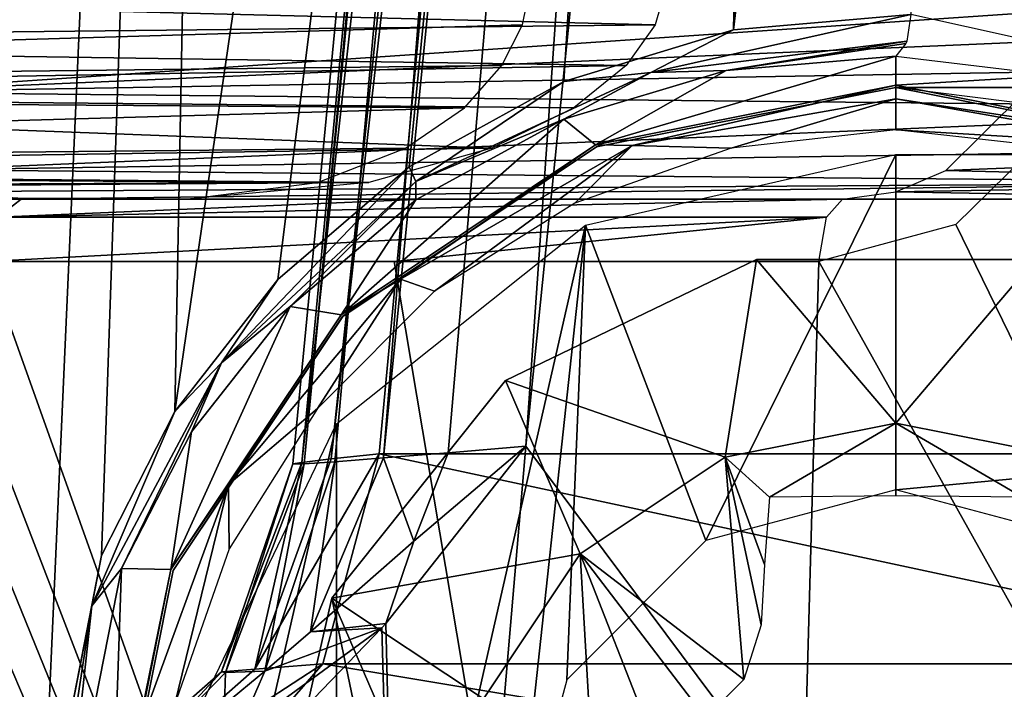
# Model space of a CAD drawing. Header units: millimetres. Extents: x -53 to 54, y -61 to 48.
# Tile 39 of 86: x -11.92 to -7.52, y 17.81 to 20.8. Entities that reach past the tile are written whole.
import ezdxf

# ---------------------------------------------------------------- set-up
doc = ezdxf.new("R2010")
doc.units = ezdxf.units.MM
doc.header["$LTSCALE"] = 65.185185
for name, color, linetype in [('1', 7, 'CONTINUOUS'), ('101', 7, 'CONTINUOUS'), ('102', 7, 'CONTINUOUS'), ('103', 7, 'CONTINUOUS'), ('104', 7, 'CONTINUOUS'), ('162', 7, 'CONTINUOUS'), ('163', 7, 'CONTINUOUS'), ('218', 7, 'CONTINUOUS'), ('219', 7, 'CONTINUOUS'), ('220', 7, 'CONTINUOUS'), ('229', 7, 'CONTINUOUS'), ('255', 7, 'CONTINUOUS'), ('257', 7, 'CONTINUOUS'), ('258', 7, 'CONTINUOUS'), ('261', 7, 'CONTINUOUS'), ('271', 7, 'CONTINUOUS'), ('272', 7, 'CONTINUOUS'), ('30', 7, 'CONTINUOUS'), ('32', 7, 'CONTINUOUS'), ('33', 7, 'CONTINUOUS'), ('59', 7, 'CONTINUOUS'), ('60', 7, 'CONTINUOUS'), ('69', 7, 'CONTINUOUS'), ('7', 7, 'CONTINUOUS'), ('73', 7, 'CONTINUOUS'), ('83', 7, 'CONTINUOUS')]:
    doc.layers.add(name, color=color, linetype=linetype)

msp = doc.modelspace()

# ---------------------------------------------------------------- linework, layer by layer
at = {"layer": '1', "color": 7, "linetype": 'Continuous', "true_color": 0xe0f2ff}
for points in [[(-19.4276, 20, 12.8852), (-16.8851, 20, 16.0733), (-11.1723, 20, 8.9096), (-19.4276, 20, 12.8852)], [(-19.4276, 20, -12.8852), (-8.0887, 20, -7.4246), (-17.5687, 20, -15.3231), (-19.4276, 20, -12.8852)], [(-8.0887, 20, -7.4246), (-15.406, 20, -17.4961), (-17.5687, 20, -15.3231), (-8.0887, 20, -7.4246)], [(-11.913, 20, 20.0384), (-8.239, 20, 21.8077), (-6.2001, 20, 12.8747), (-11.913, 20, 20.0384)], [(-10.1148, 20, 21.0036), (-8.239, 20, 21.8077), (-11.913, 20, 20.0384), (-10.1148, 20, 21.0036)]]:
    msp.add_3dface(points, dxfattribs=at)
at = {"layer": '101', "color": 7, "linetype": 'Continuous', "true_color": 0xe0f2ff}
for points in [[(-9.6339, 20.9564, 7.0599), (-19.9098, 20.9564, 12.0085), (-19.8715, 20.4785, 12.1519), (-9.6339, 20.9564, 7.0599)], [(-9.6339, 20.9564, 7.0599), (-19.8715, 20.4785, 12.1519), (-9.6703, 20.7798, 7.1036), (-9.6339, 20.9564, 7.0599)], [(-9.6703, 20.7798, 7.1036), (-19.8715, 20.4785, 12.1519), (-9.763, 20.5971, 7.2151), (-9.6703, 20.7798, 7.1036)], [(-9.763, 20.5971, 7.2151), (-19.8715, 20.4785, 12.1519), (-9.9304, 20.4088, 7.4164), (-9.763, 20.5971, 7.2151)], [(-19.8715, 20.4785, 12.1519), (-19.7026, 20.1305, 12.4694), (-9.9304, 20.4088, 7.4164), (-19.8715, 20.4785, 12.1519)], [(-9.9304, 20.4088, 7.4164), (-19.7026, 20.1305, 12.4694), (-10.1939, 20.2278, 7.7333), (-9.9304, 20.4088, 7.4164)], [(-10.1939, 20.2278, 7.7333), (-19.7026, 20.1305, 12.4694), (-10.588, 20.0748, 8.207), (-10.1939, 20.2278, 7.7333)], [(-19.7026, 20.1305, 12.4694), (-19.5765, 20.0341, 12.6697), (-10.588, 20.0748, 8.207), (-19.7026, 20.1305, 12.4694)], [(-19.5765, 20.0341, 12.6697), (-19.4276, 20, 12.8852), (-10.588, 20.0748, 8.207), (-19.5765, 20.0341, 12.6697)], [(-19.4276, 20, 12.8852), (-11.1723, 20, 8.9096), (-10.588, 20.0748, 8.207), (-19.4276, 20, 12.8852)]]:
    msp.add_3dface(points, dxfattribs=at)
at = {"layer": '102', "color": 7, "linetype": 'Continuous', "true_color": 0xe0f2ff}
for points in [[(-16.1378, 20.9564, 16.7385), (-9.0773, 20.7798, 7.8471), (-16.184, 20.7025, 16.7253), (-16.1378, 20.9564, 16.7385)], [(-16.1378, 20.9564, 16.7385), (-9.0266, 20.9564, 7.8214), (-9.0773, 20.7798, 7.8471), (-16.1378, 20.9564, 16.7385)], [(-9.0773, 20.7798, 7.8471), (-9.2067, 20.5971, 7.9127), (-16.184, 20.7025, 16.7253), (-9.0773, 20.7798, 7.8471)], [(-16.184, 20.7025, 16.7253), (-9.2067, 20.5971, 7.9127), (-16.2716, 20.4733, 16.6673), (-16.184, 20.7025, 16.7253)], [(-9.2067, 20.5971, 7.9127), (-9.4402, 20.4088, 8.0311), (-16.2716, 20.4733, 16.6673), (-9.2067, 20.5971, 7.9127)], [(-16.2716, 20.4733, 16.6673), (-9.8077, 20.2278, 8.2176), (-16.5448, 20.1275, 16.4303), (-16.2716, 20.4733, 16.6673)], [(-9.4402, 20.4088, 8.0311), (-9.8077, 20.2278, 8.2176), (-16.2716, 20.4733, 16.6673), (-9.4402, 20.4088, 8.0311)], [(-9.8077, 20.2278, 8.2176), (-10.3573, 20.0748, 8.4963), (-16.5448, 20.1275, 16.4303), (-9.8077, 20.2278, 8.2176)], [(-16.5448, 20.1275, 16.4303), (-10.3573, 20.0748, 8.4963), (-16.7119, 20.0327, 16.2626), (-16.5448, 20.1275, 16.4303)], [(-10.3573, 20.0748, 8.4963), (-11.1723, 20, 8.9096), (-16.7119, 20.0327, 16.2626), (-10.3573, 20.0748, 8.4963)], [(-11.1723, 20, 8.9096), (-16.8851, 20, 16.0733), (-16.7119, 20.0327, 16.2626), (-11.1723, 20, 8.9096)]]:
    msp.add_3dface(points, dxfattribs=at)
at = {"layer": '103', "color": 7, "linetype": 'Continuous', "true_color": 0xe0f2ff}
for points in [[(-5.6167, 20.9564, 10.5408), (-12.7278, 20.9564, 19.4578), (-12.631, 20.4783, 19.5705), (-5.6167, 20.9564, 10.5408)], [(-5.6167, 20.9564, 10.5408), (-12.631, 20.4783, 19.5705), (-5.6305, 20.7798, 10.5959), (-5.6167, 20.9564, 10.5408)], [(-5.6305, 20.7798, 10.5959), (-12.631, 20.4783, 19.5705), (-5.6656, 20.5971, 10.7366), (-5.6305, 20.7798, 10.5959)], [(-5.6656, 20.5971, 10.7366), (-12.631, 20.4783, 19.5705), (-5.7291, 20.4088, 10.9906), (-5.6656, 20.5971, 10.7366)], [(-12.631, 20.4783, 19.5705), (-12.341, 20.1304, 19.7832), (-5.7291, 20.4088, 10.9906), (-12.631, 20.4783, 19.5705)], [(-5.7291, 20.4088, 10.9906), (-12.341, 20.1304, 19.7832), (-5.8291, 20.2278, 11.3904), (-5.7291, 20.4088, 10.9906)], [(-5.8291, 20.2278, 11.3904), (-12.341, 20.1304, 19.7832), (-5.9785, 20.0748, 11.9882), (-5.8291, 20.2278, 11.3904)], [(-12.341, 20.1304, 19.7832), (-12.1407, 20.0341, 19.9089), (-5.9785, 20.0748, 11.9882), (-12.341, 20.1304, 19.7832)], [(-12.1407, 20.0341, 19.9089), (-11.913, 20, 20.0384), (-5.9785, 20.0748, 11.9882), (-12.1407, 20.0341, 19.9089)], [(-11.913, 20, 20.0384), (-6.2001, 20, 12.8747), (-5.9785, 20.0748, 11.9882), (-11.913, 20, 20.0384)]]:
    msp.add_3dface(points, dxfattribs=at)
at = {"layer": '104', "color": 7, "linetype": 'Continuous', "true_color": 0xe0f2ff}
for points in [[(-7.4286, 20.4733, 22.0767), (-5.271, 20.2278, 11.6592), (-7.7776, 20.1275, 21.9816), (-7.4286, 20.4733, 22.0767)], [(-5.271, 20.2278, 11.6592), (-5.6452, 20.0748, 12.1488), (-7.7776, 20.1275, 21.9816), (-5.271, 20.2278, 11.6592)], [(-7.7776, 20.1275, 21.9816), (-5.6452, 20.0748, 12.1488), (-8.0007, 20.0327, 21.9031), (-7.7776, 20.1275, 21.9816)], [(-5.6452, 20.0748, 12.1488), (-6.2001, 20, 12.8747), (-8.0007, 20.0327, 21.9031), (-5.6452, 20.0748, 12.1488)], [(-6.2001, 20, 12.8747), (-8.239, 20, 21.8077), (-8.0007, 20.0327, 21.9031), (-6.2001, 20, 12.8747)]]:
    msp.add_3dface(points, dxfattribs=at)
at = {"layer": '162', "color": 7, "linetype": 'Continuous', "true_color": 0xe0f2ff}
msp.add_3dface([(-11.913, 20, 20.0384), (-12.1407, 20.0341, 19.9089), (-12.0175, 19.9195, 20.2143), (-11.913, 20, 20.0384)], dxfattribs=at)
at = {"layer": '163', "color": 7, "linetype": 'Continuous', "true_color": 0xe0f2ff}
for points in [[(-8.239, 20, 21.8077), (-10.1148, 20, 21.0036), (-12.0175, 19.9195, 20.2143), (-8.239, 20, 21.8077)], [(-10.1148, 20, 21.0036), (-11.913, 20, 20.0384), (-12.0175, 19.9195, 20.2143), (-10.1148, 20, 21.0036)], [(-8.239, 20, 21.8077), (-12.0175, 19.9195, 20.2143), (-8.3113, 19.9195, 21.9991), (-8.239, 20, 21.8077)], [(-12.0175, 19.9195, 20.2143), (-12.0659, 19.7211, 20.2957), (-8.3113, 19.9195, 21.9991), (-12.0175, 19.9195, 20.2143)], [(-12.0659, 19.7211, 20.2957), (-10.2446, 19.7211, 21.2732), (-8.3113, 19.9195, 21.9991), (-12.0659, 19.7211, 20.2957)], [(-10.2446, 19.7211, 21.2732), (-8.3448, 19.7211, 22.0877), (-8.3113, 19.9195, 21.9991), (-10.2446, 19.7211, 21.2732)]]:
    msp.add_3dface(points, dxfattribs=at)
at = {"layer": '218', "color": 7, "linetype": 'Continuous', "true_color": 0xe0f2ff}
for points in [[(-9.0958, 20.5659, -21.7556), (-7.9328, 20.8254, -22.1564), (-7.9516, 20.7067, -22.2027), (-9.0958, 20.5659, -21.7556)], [(-8.7265, 20.757, -21.8612), (-7.9328, 20.8254, -22.1564), (-9.0958, 20.5659, -21.7556), (-8.7265, 20.757, -21.8612)], [(-9.4861, 20.5258, -21.5602), (-8.7265, 20.757, -21.8612), (-9.0958, 20.5659, -21.7556), (-9.4861, 20.5258, -21.5602)], [(-8.7589, 20.5757, -22.036), (-9.0958, 20.5659, -21.7556), (-7.9516, 20.7067, -22.2027), (-8.7589, 20.5757, -22.036)], [(-8.7589, 20.5757, -22.036), (-7.9516, 20.7067, -22.2027), (-7.9551, 20.6966, -22.2117), (-8.7589, 20.5757, -22.036)], [(-8, 20.6397, -22.3338), (-8.7589, 20.5757, -22.036), (-7.9551, 20.6966, -22.2117), (-8, 20.6397, -22.3338)], [(-8.7589, 20.5757, -22.036), (-9.4856, 20.3573, -21.7324), (-9.0958, 20.5659, -21.7556), (-8.7589, 20.5757, -22.036)], [(-10.1778, 20.1446, -21.2722), (-9.4861, 20.5258, -21.5602), (-10.1481, 20.0784, -21.3102), (-10.1778, 20.1446, -21.2722)], [(-9.4856, 20.3573, -21.7324), (-10.1481, 20.0784, -21.3102), (-9.0958, 20.5659, -21.7556), (-9.4856, 20.3573, -21.7324)], [(-10.1481, 20.0784, -21.3102), (-9.4861, 20.5258, -21.5602), (-9.0958, 20.5659, -21.7556), (-10.1481, 20.0784, -21.3102)], [(-9.4856, 20.3573, -21.7324), (-10.1476, 19.9963, -21.4417), (-10.1481, 20.0784, -21.3102), (-9.4856, 20.3573, -21.7324)], [(-11.0169, 19.2669, -20.9296), (-10.1778, 20.1446, -21.2722), (-10.1481, 20.0784, -21.3102), (-11.0169, 19.2669, -20.9296)], [(-10.7652, 19.6409, -21.0209), (-10.1778, 20.1446, -21.2722), (-11.0169, 19.2669, -20.9296), (-10.7652, 19.6409, -21.0209)], [(-10.7099, 19.5189, -21.188), (-11.0169, 19.2669, -20.9296), (-10.1481, 20.0784, -21.3102), (-10.7099, 19.5189, -21.188)], [(-10.1476, 19.9963, -21.4417), (-10.7099, 19.5189, -21.188), (-10.1481, 20.0784, -21.3102), (-10.1476, 19.9963, -21.4417)], [(-11.2257, 19.0503, -20.8259), (-10.7652, 19.6409, -21.0209), (-11.0169, 19.2669, -20.9296), (-11.2257, 19.0503, -20.8259)], [(-10.7099, 19.5189, -21.188), (-11.1508, 18.9589, -20.991), (-11.0169, 19.2669, -20.9296), (-10.7099, 19.5189, -21.188)], [(-11.4639, 18.3477, -20.8619), (-11.597, 18.1802, -20.697), (-11.0169, 19.2669, -20.9296), (-11.4639, 18.3477, -20.8619)], [(-11.597, 18.1802, -20.697), (-11.2257, 19.0503, -20.8259), (-11.0169, 19.2669, -20.9296), (-11.597, 18.1802, -20.697)], [(-11.1508, 18.9589, -20.991), (-11.4639, 18.3477, -20.8619), (-11.0169, 19.2669, -20.9296), (-11.1508, 18.9589, -20.991)], [(-11.5528, 18.4061, -20.6982), (-11.2257, 19.0503, -20.8259), (-11.597, 18.1802, -20.697), (-11.5528, 18.4061, -20.6982)], [(-11.8193, 17.0428, -20.6579), (-11.5528, 18.4061, -20.6982), (-11.597, 18.1802, -20.697), (-11.8193, 17.0428, -20.6579)], [(-11.4639, 18.3477, -20.8619), (-11.7186, 17.0539, -20.8206), (-11.597, 18.1802, -20.697), (-11.4639, 18.3477, -20.8619)], [(-11.7855, 16.938, -20.6905), (-11.8193, 17.0428, -20.6579), (-11.597, 18.1802, -20.697), (-11.7855, 16.938, -20.6905)], [(-11.7186, 17.0539, -20.8206), (-11.7855, 16.938, -20.6905), (-11.597, 18.1802, -20.697), (-11.7186, 17.0539, -20.8206)]]:
    msp.add_3dface(points, dxfattribs=at)
at = {"layer": '219', "color": 7, "linetype": 'Continuous', "true_color": 0xe0f2ff}
for points in [[(-9.3432, 20.2428, -24.8105), (-8, 20.5099, -24.8105), (-9.1792, 20.2399, -24.9451), (-9.3432, 20.2428, -24.8105)], [(-8, 20.5099, -24.8105), (-8, 20.4479, -24.9451), (-9.1792, 20.2399, -24.9451), (-8, 20.5099, -24.8105)], [(-8, 20.4479, -24.9451), (-8.7364, 20.2273, -25), (-9.1792, 20.2399, -24.9451), (-8, 20.4479, -24.9451)], [(-8, 20.3102, -25), (-8.7364, 20.2273, -25), (-8, 20.4479, -24.9451), (-8, 20.3102, -25)], [(-10.4819, 19.4819, -24.8105), (-9.3432, 20.2428, -24.8105), (-10.2163, 19.6412, -24.9451), (-10.4819, 19.4819, -24.8105)], [(-9.3432, 20.2428, -24.8105), (-9.1792, 20.2399, -24.9451), (-10.2163, 19.6412, -24.9451), (-9.3432, 20.2428, -24.8105)], [(-9.1792, 20.2399, -24.9451), (-10.0638, 19.5881, -25), (-10.2163, 19.6412, -24.9451), (-9.1792, 20.2399, -24.9451)], [(-9.4361, 19.9825, -25), (-10.0638, 19.5881, -25), (-9.1792, 20.2399, -24.9451), (-9.4361, 19.9825, -25)], [(-8.7364, 20.2273, -25), (-9.4361, 19.9825, -25), (-9.1792, 20.2399, -24.9451), (-8.7364, 20.2273, -25)], [(-10.2163, 19.6412, -24.9451), (-10.588, 19.064, -25), (-10.9859, 18.7239, -24.9451), (-10.2163, 19.6412, -24.9451)], [(-10.4819, 19.4819, -24.8105), (-10.2163, 19.6412, -24.9451), (-10.9859, 18.7239, -24.9451), (-10.4819, 19.4819, -24.8105)], [(-10.0638, 19.5881, -25), (-10.588, 19.064, -25), (-10.2163, 19.6412, -24.9451), (-10.0638, 19.5881, -25)], [(-11.2428, 18.3432, -24.8105), (-10.4819, 19.4819, -24.8105), (-10.9859, 18.7239, -24.9451), (-11.2428, 18.3432, -24.8105)], [(-10.588, 19.064, -25), (-10.9824, 18.4363, -25), (-10.9859, 18.7239, -24.9451), (-10.588, 19.064, -25)], [(-10.9859, 18.7239, -24.9451), (-11.2272, 17.7366, -25), (-11.3955, 17.5987, -24.9451), (-10.9859, 18.7239, -24.9451)], [(-11.2428, 18.3432, -24.8105), (-10.9859, 18.7239, -24.9451), (-11.3955, 17.5987, -24.9451), (-11.2428, 18.3432, -24.8105)], [(-10.9824, 18.4363, -25), (-11.2272, 17.7366, -25), (-10.9859, 18.7239, -24.9451), (-10.9824, 18.4363, -25)], [(-11.5099, 17, -24.8105), (-11.2428, 18.3432, -24.8105), (-11.3955, 17.5987, -24.9451), (-11.5099, 17, -24.8105)]]:
    msp.add_3dface(points, dxfattribs=at)
at = {"layer": '220', "color": 7, "linetype": 'Continuous', "true_color": 0xe0f2ff}
for points in [[(-8, 20.5099, -24.8105), (-6.6568, 20.2428, -24.8105), (-8, 20.4479, -24.9451), (-8, 20.5099, -24.8105)], [(-8, 20.3102, -25), (-8, 20.4479, -24.9451), (-6.8208, 20.2399, -24.9451), (-8, 20.3102, -25)], [(-8, 20.4479, -24.9451), (-6.6568, 20.2428, -24.8105), (-6.8208, 20.2399, -24.9451), (-8, 20.4479, -24.9451)], [(-7.2636, 20.2273, -25), (-8, 20.3102, -25), (-6.8208, 20.2399, -24.9451), (-7.2636, 20.2273, -25)]]:
    msp.add_3dface(points, dxfattribs=at)
at = {"layer": '229', "color": 7, "linetype": 'Continuous', "true_color": 0xe0f2ff}
for points in [[(-10.282, 18.1021, -17.2144), (-9.6551, 18.8953, -17.5263), (-10.1558, 18.4704, -17.2351), (-10.282, 18.1021, -17.2144)], [(-10.619, 18.0647, -16.8955), (-10.282, 18.1021, -17.2144), (-10.1558, 18.4704, -17.2351), (-10.619, 18.0647, -16.8955)], [(-10.2989, 18.0823, -17.2055), (-10.282, 18.1021, -17.2144), (-10.619, 18.0647, -16.8955), (-10.2989, 18.0823, -17.2055)], [(-10.9076, 17.4496, -16.8657), (-10.2989, 18.0823, -17.2055), (-10.9444, 17.6112, -16.7961), (-10.9076, 17.4496, -16.8657)], [(-10.2989, 18.0823, -17.2055), (-10.8225, 17.8891, -16.7282), (-10.9444, 17.6112, -16.7961), (-10.2989, 18.0823, -17.2055)], [(-10.8225, 17.8891, -16.7282), (-10.2989, 18.0823, -17.2055), (-10.619, 18.0647, -16.8955), (-10.8225, 17.8891, -16.7282)], [(-10.8225, 17.8891, -16.7282), (-11.0031, 17.7388, -16.5733), (-10.9444, 17.6112, -16.7961), (-10.8225, 17.8891, -16.7282)]]:
    msp.add_3dface(points, dxfattribs=at)
at = {"layer": '255', "linetype": 'Continuous'}
for points in [[(-8, 20.2, -28.1), (-8.85, 18.4722, -28.1), (-9.3888, 19.8829, -28.1), (-8, 20.2, -28.1)], [(-8, 18.7, -28.1), (-8.85, 18.4722, -28.1), (-8, 20.2, -28.1), (-8, 18.7, -28.1)], [(8, 20.2, -28.1), (-8, 18.7, -28.1), (-8, 20.2, -28.1), (8, 20.2, -28.1)], [(-7.15, 18.4722, -28.1), (-8, 18.7, -28.1), (8, 20.2, -28.1), (-7.15, 18.4722, -28.1)], [(-10.5024, 18.9945, -28.1), (-9.3888, 19.8829, -28.1), (-10.5014, 15.0042, -28.1), (-10.5024, 18.9945, -28.1)], [(-9.3888, 19.8829, -28.1), (-9.7, 17, -28.1), (-10.5014, 15.0042, -28.1), (-9.3888, 19.8829, -28.1)], [(-9.4722, 17.85, -28.1), (-9.7, 17, -28.1), (-9.3888, 19.8829, -28.1), (-9.4722, 17.85, -28.1)], [(-8.85, 18.4722, -28.1), (-9.4722, 17.85, -28.1), (-9.3888, 19.8829, -28.1), (-8.85, 18.4722, -28.1)], [(-11.12, 17.7113, -28.1), (-10.5024, 18.9945, -28.1), (-11.1196, 16.2871, -28.1), (-11.12, 17.7113, -28.1)], [(-11.1196, 16.2871, -28.1), (-10.5024, 18.9945, -28.1), (-10.5014, 15.0042, -28.1), (-11.1196, 16.2871, -28.1)]]:
    msp.add_3dface(points, dxfattribs=at)
at = {"layer": '257', "linetype": 'Continuous'}
for points in [[(8, 20.5, -27.8), (-8, 20.5, -27.8), (8, 20.5, -26.6), (8, 20.5, -27.8)], [(8, 20.5, -26.6), (-8, 20.5, -27.8), (-8, 20.5, -26.6), (8, 20.5, -26.6)]]:
    msp.add_3dface(points, dxfattribs=at)
at = {"layer": '258', "linetype": 'Continuous'}
for points in [[(-8, 20.5, -26.3), (-9.3394, 20.2336, -27.8), (-9.3394, 20.2336, -26.3), (-8, 20.5, -26.3)], [(-8, 20.5, -26.6), (-8, 20.5, -27.8), (-9.3394, 20.2336, -27.8), (-8, 20.5, -26.6)], [(-8, 20.5, -26.6), (-9.3394, 20.2336, -27.8), (-8, 20.5, -26.3), (-8, 20.5, -26.6)], [(-9.3394, 20.2336, -27.8), (-10.4749, 19.4749, -27.8), (-10.4748, 19.4749, -26.3), (-9.3394, 20.2336, -27.8)], [(-9.3394, 20.2336, -26.3), (-9.3394, 20.2336, -27.8), (-10.4748, 19.4749, -26.3), (-9.3394, 20.2336, -26.3)], [(-10.4749, 19.4749, -27.8), (-11.2336, 18.3394, -27.8), (-11.2336, 18.3394, -26.3), (-10.4749, 19.4749, -27.8)], [(-10.4748, 19.4749, -26.3), (-10.4749, 19.4749, -27.8), (-11.2336, 18.3394, -26.3), (-10.4748, 19.4749, -26.3)], [(-11.2336, 18.3394, -26.3), (-11.5, 17, -27.8), (-11.5, 17, -26.3), (-11.2336, 18.3394, -26.3)], [(-11.2336, 18.3394, -27.8), (-11.5, 17, -27.8), (-11.2336, 18.3394, -26.3), (-11.2336, 18.3394, -27.8)]]:
    msp.add_3dface(points, dxfattribs=at)
at = {"layer": '261', "linetype": 'Continuous'}
for points in [[(-8, 20.5, -25), (-9.3394, 20.2336, -26.3), (-9.3394, 20.2336, -25), (-8, 20.5, -25)], [(-8, 20.5, -26.3), (-9.3394, 20.2336, -26.3), (-8, 20.5, -25), (-8, 20.5, -26.3)], [(-6.6606, 20.2336, -25), (-8, 20.5, -26.3), (-8, 20.5, -25), (-6.6606, 20.2336, -25)], [(-8, 20.5, -26.6), (-8, 20.5, -26.3), (-6.6606, 20.2336, -25), (-8, 20.5, -26.6)], [(-7.1247, 20.3888, -26.3669), (-8, 20.5, -26.6), (-6.6606, 20.2336, -25), (-7.1247, 20.3888, -26.3669)], [(-9.3394, 20.2336, -25), (-10.4748, 19.4749, -26.3), (-10.4749, 19.4749, -25), (-9.3394, 20.2336, -25)], [(-9.3394, 20.2336, -26.3), (-10.4748, 19.4749, -26.3), (-9.3394, 20.2336, -25), (-9.3394, 20.2336, -26.3)], [(-10.4749, 19.4749, -25), (-11.2336, 18.3394, -26.3), (-11.2336, 18.3394, -25), (-10.4749, 19.4749, -25)], [(-10.4748, 19.4749, -26.3), (-11.2336, 18.3394, -26.3), (-10.4749, 19.4749, -25), (-10.4748, 19.4749, -26.3)], [(-11.5, 17, -26.3), (-11.5, 17, -25), (-11.2336, 18.3394, -25), (-11.5, 17, -26.3)], [(-11.2336, 18.3394, -26.3), (-11.5, 17, -26.3), (-11.2336, 18.3394, -25), (-11.2336, 18.3394, -26.3)]]:
    msp.add_3dface(points, dxfattribs=at)
at = {"layer": '271', "color": 253, "linetype": 'Continuous', "true_color": 0x999999}
for points in [[(-8.6231, 19.7298, -28.1), (-9.7458, 19.1891, -29.1566), (-9.7458, 19.1891, -28.1), (-8.6231, 19.7298, -28.1)], [(-8.6231, 19.7298, -29.1566), (-9.7458, 19.1891, -29.1566), (-8.6231, 19.7298, -28.1), (-8.6231, 19.7298, -29.1566)], [(-7.3769, 19.7298, -29.1566), (-8.6231, 19.7298, -29.1566), (-7.3769, 19.7298, -28.1), (-7.3769, 19.7298, -29.1566)], [(-7.3769, 19.7298, -28.1), (-8.6231, 19.7298, -29.1566), (-8.6231, 19.7298, -28.1), (-7.3769, 19.7298, -28.1)], [(-9.7458, 19.1891, -28.1), (-10.5227, 18.2149, -29.1566), (-10.5227, 18.2149, -28.1), (-9.7458, 19.1891, -28.1)], [(-9.7458, 19.1891, -29.1566), (-10.5227, 18.2149, -29.1566), (-9.7458, 19.1891, -28.1), (-9.7458, 19.1891, -29.1566)], [(-10.8, 17, -29.1566), (-10.8, 17, -28.1), (-10.5227, 18.2149, -28.1), (-10.8, 17, -29.1566)], [(-10.5227, 18.2149, -29.1566), (-10.8, 17, -29.1566), (-10.5227, 18.2149, -28.1), (-10.5227, 18.2149, -29.1566)]]:
    msp.add_3dface(points, dxfattribs=at)
at = {"layer": '272', "color": 253, "linetype": 'Continuous', "true_color": 0x999999}
for points in [[(-9.7458, 19.1891, -29.1566), (-8.6231, 19.7298, -29.1566), (-8.7645, 18.8456, -29.7654), (-9.7458, 19.1891, -29.1566)], [(-8.6231, 19.7298, -29.1566), (-8, 18.9977, -29.7654), (-8.7645, 18.8456, -29.7654), (-8.6231, 19.7298, -29.1566)], [(-8.6231, 19.7298, -29.1566), (-7.3769, 19.7298, -29.1566), (-8, 18.9977, -29.7654), (-8.6231, 19.7298, -29.1566)], [(-7.3769, 19.7298, -29.1566), (-7.2355, 18.8456, -29.7654), (-8, 18.9977, -29.7654), (-7.3769, 19.7298, -29.1566)], [(-10.5227, 18.2149, -29.1566), (-9.7458, 19.1891, -29.1566), (-9.4126, 18.4126, -29.7654), (-10.5227, 18.2149, -29.1566)], [(-9.7458, 19.1891, -29.1566), (-8.7645, 18.8456, -29.7654), (-9.4126, 18.4126, -29.7654), (-9.7458, 19.1891, -29.1566)], [(-8.7645, 18.8456, -29.7654), (-8, 18.9977, -29.7654), (-8.5661, 18.6661, -29.8921), (-8.7645, 18.8456, -29.7654)], [(-8.5661, 18.6661, -29.8921), (-8, 18.9977, -29.7654), (-8, 18.6734, -29.9332), (-8.5661, 18.6661, -29.8921)], [(-8, 18.6734, -29.9332), (-8, 18.9977, -29.7654), (-7.4339, 18.6661, -29.8921), (-8, 18.6734, -29.9332)], [(-8, 18.9977, -29.7654), (-7.2355, 18.8456, -29.7654), (-7.4339, 18.6661, -29.8921), (-8, 18.9977, -29.7654)], [(-9.4126, 18.4126, -29.7654), (-8.7645, 18.8456, -29.7654), (-8.6799, 17.8513, -30.1488), (-9.4126, 18.4126, -29.7654)], [(-8.6027, 18.0951, -30.0997), (-8.7645, 18.8456, -29.7654), (-8.5876, 18.3648, -30.0138), (-8.6027, 18.0951, -30.0997)], [(-8.6799, 17.8513, -30.1488), (-8.7645, 18.8456, -29.7654), (-8.6027, 18.0951, -30.0997), (-8.6799, 17.8513, -30.1488)], [(-8.5876, 18.3648, -30.0138), (-8.7645, 18.8456, -29.7654), (-8.5661, 18.6661, -29.8921), (-8.5876, 18.3648, -30.0138)], [(-10.5227, 18.2149, -29.1566), (-9.4126, 18.4126, -29.7654), (-9.8456, 17.7645, -29.7654), (-10.5227, 18.2149, -29.1566)], [(-9.8456, 17.7645, -29.7654), (-9.4126, 18.4126, -29.7654), (-9.3646, 17.5876, -30.0138), (-9.8456, 17.7645, -29.7654)], [(-9.3646, 17.5876, -30.0138), (-9.4126, 18.4126, -29.7654), (-9.0951, 17.6027, -30.0997), (-9.3646, 17.5876, -30.0138)], [(-9.0951, 17.6027, -30.0997), (-9.4126, 18.4126, -29.7654), (-8.8515, 17.6797, -30.1488), (-9.0951, 17.6027, -30.0997)], [(-8.8515, 17.6797, -30.1488), (-9.4126, 18.4126, -29.7654), (-8.6799, 17.8513, -30.1488), (-8.8515, 17.6797, -30.1488)], [(-10.2701, 17, -29.5934), (-10.8, 17, -29.1566), (-10.5227, 18.2149, -29.1566), (-10.2701, 17, -29.5934)], [(-9.9977, 17, -29.7654), (-10.5227, 18.2149, -29.1566), (-9.8456, 17.7645, -29.7654), (-9.9977, 17, -29.7654)], [(-9.9977, 17, -29.7654), (-10.2701, 17, -29.5934), (-10.5227, 18.2149, -29.1566), (-9.9977, 17, -29.7654)]]:
    msp.add_3dface(points, dxfattribs=at)
at = {"layer": '30', "color": 7, "linetype": 'Continuous', "true_color": 0xe0f2ff}
for points in [[(-8.6145, 10.0376, 22.7146), (-12.9961, 20.3428, 19.6606), (-13.8001, 10.0376, 19.993), (-8.6145, 10.0376, 22.7146)], [(-12.6169, 19.8906, 19.9437), (-12.9961, 20.3428, 19.6606), (-8.6145, 10.0376, 22.7146), (-12.6169, 19.8906, 19.9437)], [(-7.2723, 20.3363, 22.4181), (-7.7327, 19.8868, 22.297), (-2.9282, 10.0376, 24.1161), (-7.2723, 20.3363, 22.4181)], [(-12.358, 19.7654, 20.1155), (-12.6169, 19.8906, 19.9437), (-8.6145, 10.0376, 22.7146), (-12.358, 19.7654, 20.1155)], [(-7.7327, 19.8868, 22.297), (-8.3448, 19.7211, 22.0877), (-2.9282, 10.0376, 24.1161), (-7.7327, 19.8868, 22.297)], [(-12.0659, 19.7211, 20.2957), (-12.358, 19.7654, 20.1155), (-8.6145, 10.0376, 22.7146), (-12.0659, 19.7211, 20.2957)], [(-10.2446, 19.7211, 21.2732), (-12.0659, 19.7211, 20.2957), (-8.6145, 10.0376, 22.7146), (-10.2446, 19.7211, 21.2732)], [(-8.3448, 19.7211, 22.0877), (-10.2446, 19.7211, 21.2732), (-8.6145, 10.0376, 22.7146), (-8.3448, 19.7211, 22.0877)], [(-2.9282, 10.0376, 24.1161), (-8.3448, 19.7211, 22.0877), (-8.6145, 10.0376, 22.7146), (-2.9282, 10.0376, 24.1161)]]:
    msp.add_3dface(points, dxfattribs=at)
at = {"layer": '32', "color": 7, "linetype": 'Continuous', "true_color": 0xe0f2ff}
for points in [[(-10.8521, 38.7023, -19.4527), (-11.8193, 17.0428, -20.6579), (-13.8001, 10.0376, -19.993), (-10.8521, 38.7023, -19.4527)], [(-13.1802, 38.7023, -17.9572), (-10.8521, 38.7023, -19.4527), (-13.8001, 10.0376, -19.993), (-13.1802, 38.7023, -17.9572)], [(-11.8193, 17.0428, -20.6579), (-10.8521, 38.7023, -19.4527), (-11.5528, 18.4061, -20.6982), (-11.8193, 17.0428, -20.6579)], [(-11.5528, 18.4061, -20.6982), (-10.8521, 38.7023, -19.4527), (-11.2257, 19.0503, -20.8259), (-11.5528, 18.4061, -20.6982)], [(-11.2257, 19.0503, -20.8259), (-8.3566, 38.7023, -20.6481), (-10.7652, 19.6409, -21.0209), (-11.2257, 19.0503, -20.8259)], [(-10.8521, 38.7023, -19.4527), (-8.3566, 38.7023, -20.6481), (-11.2257, 19.0503, -20.8259), (-10.8521, 38.7023, -19.4527)], [(-10.7652, 19.6409, -21.0209), (-8.3566, 38.7023, -20.6481), (-10.1778, 20.1446, -21.2722), (-10.7652, 19.6409, -21.0209)], [(-10.1778, 20.1446, -21.2722), (-8.3566, 38.7023, -20.6481), (-9.4861, 20.5258, -21.5602), (-10.1778, 20.1446, -21.2722)], [(-9.4861, 20.5258, -21.5602), (-8.3566, 38.7023, -20.6481), (-8.7265, 20.757, -21.8612), (-9.4861, 20.5258, -21.5602)], [(-8.7265, 20.757, -21.8612), (-8.3566, 38.7023, -20.6481), (-7.4254, 32.0351, -21.4982), (-8.7265, 20.757, -21.8612)], [(-7.9328, 20.8254, -22.1564), (-8.7265, 20.757, -21.8612), (-7.4254, 32.0351, -21.4982), (-7.9328, 20.8254, -22.1564)], [(-6.4666, 20.5009, -22.6516), (-7.9328, 20.8254, -22.1564), (-6.4518, 28.3825, -22.0783), (-6.4666, 20.5009, -22.6516)]]:
    msp.add_3dface(points, dxfattribs=at)
at = {"layer": '33', "color": 7, "linetype": 'Continuous', "true_color": 0xe0f2ff}
for points in [[(-8.5346, 29.9062, -17.4582), (-5.2589, 13, -19.6263), (-7.454, 40.2093, -17.3601), (-8.5346, 29.9062, -17.4582)], [(-9.6551, 18.8953, -17.5263), (-5.2589, 13, -19.6263), (-8.5346, 29.9062, -17.4582), (-9.6551, 18.8953, -17.5263)], [(-10.282, 18.1021, -17.2144), (-10.1594, 13, -17.5965), (-9.6551, 18.8953, -17.5263), (-10.282, 18.1021, -17.2144)], [(-10.1594, 13, -17.5965), (-5.2589, 13, -19.6263), (-9.6551, 18.8953, -17.5263), (-10.1594, 13, -17.5965)], [(-10.2989, 18.0823, -17.2055), (-10.1594, 13, -17.5965), (-10.282, 18.1021, -17.2144), (-10.2989, 18.0823, -17.2055)], [(-10.9076, 17.4496, -16.8657), (-10.1594, 13, -17.5965), (-10.2989, 18.0823, -17.2055), (-10.9076, 17.4496, -16.8657)]]:
    msp.add_3dface(points, dxfattribs=at)
at = {"layer": '59', "color": 7, "linetype": 'Continuous', "true_color": 0xe0f2ff}
for points in [[(-8, 20.6397, -22.3338), (-9.3432, 20.2428, -24.8105), (-8.7589, 20.5757, -22.036), (-8, 20.6397, -22.3338)], [(-8, 20.5099, -24.8105), (-9.3432, 20.2428, -24.8105), (-8, 20.6397, -22.3338), (-8, 20.5099, -24.8105)], [(-8.7589, 20.5757, -22.036), (-9.3432, 20.2428, -24.8105), (-9.4856, 20.3573, -21.7324), (-8.7589, 20.5757, -22.036)], [(-9.4856, 20.3573, -21.7324), (-10.4819, 19.4819, -24.8105), (-10.1476, 19.9963, -21.4417), (-9.4856, 20.3573, -21.7324)], [(-9.3432, 20.2428, -24.8105), (-10.4819, 19.4819, -24.8105), (-9.4856, 20.3573, -21.7324), (-9.3432, 20.2428, -24.8105)], [(-10.1476, 19.9963, -21.4417), (-10.4819, 19.4819, -24.8105), (-10.7099, 19.5189, -21.188), (-10.1476, 19.9963, -21.4417)], [(-10.4819, 19.4819, -24.8105), (-11.2428, 18.3432, -24.8105), (-10.7099, 19.5189, -21.188), (-10.4819, 19.4819, -24.8105)], [(-10.7099, 19.5189, -21.188), (-11.2428, 18.3432, -24.8105), (-11.1508, 18.9589, -20.991), (-10.7099, 19.5189, -21.188)], [(-11.1508, 18.9589, -20.991), (-11.2428, 18.3432, -24.8105), (-11.4639, 18.3477, -20.8619), (-11.1508, 18.9589, -20.991)], [(-11.4639, 18.3477, -20.8619), (-11.5099, 17, -24.8105), (-11.7186, 17.0539, -20.8206), (-11.4639, 18.3477, -20.8619)], [(-11.2428, 18.3432, -24.8105), (-11.5099, 17, -24.8105), (-11.4639, 18.3477, -20.8619), (-11.2428, 18.3432, -24.8105)]]:
    msp.add_3dface(points, dxfattribs=at)
at = {"layer": '60', "color": 7, "linetype": 'Continuous', "true_color": 0xe0f2ff}
for points in [[(-8, 20.5099, -24.8105), (-8, 20.6397, -22.3338), (-7.2791, 20.5535, -22.5983), (-8, 20.5099, -24.8105)], [(-6.6568, 20.2428, -24.8105), (-8, 20.5099, -24.8105), (-7.2791, 20.5535, -22.5983), (-6.6568, 20.2428, -24.8105)]]:
    msp.add_3dface(points, dxfattribs=at)
at = {"layer": '69', "color": 7, "linetype": 'Continuous', "true_color": 0xe0f2ff}
for points in [[(-10.3119, 18.8605, -14.605), (-5.9275, 17.9213, -8.0414), (-10.5638, 17.9205, -14.4217), (-10.3119, 18.8605, -14.605)], [(-10.3119, 18.8605, -14.605), (-5.676, 18.8605, -8.2242), (-5.9275, 17.9213, -8.0414), (-10.3119, 18.8605, -14.605)], [(-10.5638, 17.9205, -14.4217), (-6.5139, 17.2451, -7.6154), (-11.1504, 17.2447, -13.9955), (-10.5638, 17.9205, -14.4217)], [(-5.9275, 17.9213, -8.0414), (-6.5139, 17.2451, -7.6154), (-10.5638, 17.9205, -14.4217), (-5.9275, 17.9213, -8.0414)]]:
    msp.add_3dface(points, dxfattribs=at)
at = {"layer": '7', "color": 7, "linetype": 'Continuous', "true_color": 0xe0f2ff}
for points in [[(-10.3119, 18.8605, -14.605), (-9.2751, 29.9036, -14.4916), (-5.676, 18.8605, -8.2242), (-10.3119, 18.8605, -14.605)], [(-5.676, 18.8605, -8.2242), (-9.2751, 29.9036, -14.4916), (-5.4237, 29.1341, -9.0992), (-5.676, 18.8605, -8.2242)]]:
    msp.add_3dface(points, dxfattribs=at)
at = {"layer": '73', "color": 7, "linetype": 'Continuous', "true_color": 0xe0f2ff}
for points in [[(-10.6469, 18.8161, -16.2242), (-10.5099, 18.8252, -16.6202), (-8.5847, 40.2997, -16.0541), (-10.6469, 18.8161, -16.2242)], [(-8.625, 40.2902, -15.1681), (-10.6469, 18.8161, -16.2242), (-8.5847, 40.2997, -16.0541), (-8.625, 40.2902, -15.1681)], [(-10.5099, 18.8252, -16.6202), (-10.2923, 18.842, -16.9793), (-8.5847, 40.2997, -16.0541), (-10.5099, 18.8252, -16.6202)], [(-8.5847, 40.2997, -16.0541), (-10.2923, 18.842, -16.9793), (-8.1669, 40.2709, -16.8361), (-8.5847, 40.2997, -16.0541)], [(-10.6974, 18.8151, -15.8075), (-10.6469, 18.8161, -16.2242), (-8.625, 40.2902, -15.1681), (-10.6974, 18.8151, -15.8075)], [(-10.6572, 18.8224, -15.3828), (-10.6974, 18.8151, -15.8075), (-8.625, 40.2902, -15.1681), (-10.6572, 18.8224, -15.3828)], [(-8.28, 40.2442, -14.3522), (-10.6572, 18.8224, -15.3828), (-8.625, 40.2902, -15.1681), (-8.28, 40.2442, -14.3522)], [(-10.2923, 18.842, -16.9793), (-10.0031, 18.8657, -17.2859), (-8.1669, 40.2709, -16.8361), (-10.2923, 18.842, -16.9793)], [(-10.0031, 18.8657, -17.2859), (-9.6551, 18.8953, -17.5263), (-8.1669, 40.2709, -16.8361), (-10.0031, 18.8657, -17.2859)], [(-9.6551, 18.8953, -17.5263), (-8.5346, 29.9062, -17.4582), (-8.1669, 40.2709, -16.8361), (-9.6551, 18.8953, -17.5263)], [(-10.6572, 18.8224, -15.3828), (-8.28, 40.2442, -14.3522), (-10.5269, 18.8377, -14.976), (-10.6572, 18.8224, -15.3828)], [(-8.28, 40.2442, -14.3522), (-9.2751, 29.9036, -14.4916), (-10.5269, 18.8377, -14.976), (-8.28, 40.2442, -14.3522)], [(-9.2751, 29.9036, -14.4916), (-10.3119, 18.8605, -14.605), (-10.5269, 18.8377, -14.976), (-9.2751, 29.9036, -14.4916)]]:
    msp.add_3dface(points, dxfattribs=at)
at = {"layer": '83', "color": 7, "linetype": 'Continuous', "true_color": 0xe0f2ff}
for points in [[(-9.6551, 18.8953, -17.5263), (-10.0031, 18.8657, -17.2859), (-10.1558, 18.4704, -17.2351), (-9.6551, 18.8953, -17.5263)], [(-10.5269, 18.8377, -14.976), (-10.3119, 18.8605, -14.605), (-10.8672, 17.8978, -14.9506), (-10.5269, 18.8377, -14.976)], [(-10.3119, 18.8605, -14.605), (-10.5638, 17.9205, -14.4217), (-10.8672, 17.8978, -14.9506), (-10.3119, 18.8605, -14.605)], [(-10.0031, 18.8657, -17.2859), (-10.2923, 18.842, -16.9793), (-10.1558, 18.4704, -17.2351), (-10.0031, 18.8657, -17.2859)], [(-10.6974, 18.8151, -15.8075), (-10.6572, 18.8224, -15.3828), (-11.0169, 17.8848, -15.5437), (-10.6974, 18.8151, -15.8075)], [(-10.6572, 18.8224, -15.3828), (-10.8672, 17.8978, -14.9506), (-11.0169, 17.8848, -15.5437), (-10.6572, 18.8224, -15.3828)], [(-10.6974, 18.8151, -15.8075), (-11.0169, 17.8848, -15.5437), (-10.9996, 17.8823, -16.156), (-10.6974, 18.8151, -15.8075)], [(-10.6469, 18.8161, -16.2242), (-10.6974, 18.8151, -15.8075), (-10.9996, 17.8823, -16.156), (-10.6469, 18.8161, -16.2242)], [(-10.6469, 18.8161, -16.2242), (-10.9996, 17.8823, -16.156), (-10.8225, 17.8891, -16.7282), (-10.6469, 18.8161, -16.2242)], [(-10.6572, 18.8224, -15.3828), (-10.5269, 18.8377, -14.976), (-10.8672, 17.8978, -14.9506), (-10.6572, 18.8224, -15.3828)], [(-10.5099, 18.8252, -16.6202), (-10.6469, 18.8161, -16.2242), (-10.8225, 17.8891, -16.7282), (-10.5099, 18.8252, -16.6202)], [(-10.5099, 18.8252, -16.6202), (-10.8225, 17.8891, -16.7282), (-10.619, 18.0647, -16.8955), (-10.5099, 18.8252, -16.6202)], [(-10.2923, 18.842, -16.9793), (-10.5099, 18.8252, -16.6202), (-10.619, 18.0647, -16.8955), (-10.2923, 18.842, -16.9793)], [(-10.2923, 18.842, -16.9793), (-10.619, 18.0647, -16.8955), (-10.1558, 18.4704, -17.2351), (-10.2923, 18.842, -16.9793)], [(-11.6248, 17.2295, -14.8832), (-11.7698, 17.223, -15.8741), (-11.0169, 17.8848, -15.5437), (-11.6248, 17.2295, -14.8832)], [(-11.7698, 17.223, -15.8741), (-11.4731, 17.3933, -16.1505), (-11.0169, 17.8848, -15.5437), (-11.7698, 17.223, -15.8741)], [(-10.5638, 17.9205, -14.4217), (-11.6248, 17.2295, -14.8832), (-10.8672, 17.8978, -14.9506), (-10.5638, 17.9205, -14.4217)], [(-10.5638, 17.9205, -14.4217), (-11.1504, 17.2447, -13.9955), (-11.6248, 17.2295, -14.8832), (-10.5638, 17.9205, -14.4217)], [(-10.8672, 17.8978, -14.9506), (-11.6248, 17.2295, -14.8832), (-11.0169, 17.8848, -15.5437), (-10.8672, 17.8978, -14.9506)], [(-11.0169, 17.8848, -15.5437), (-11.4731, 17.3933, -16.1505), (-10.9996, 17.8823, -16.156), (-11.0169, 17.8848, -15.5437)], [(-10.9996, 17.8823, -16.156), (-11.4731, 17.3933, -16.1505), (-11.0031, 17.7388, -16.5733), (-10.9996, 17.8823, -16.156)], [(-10.8225, 17.8891, -16.7282), (-10.9996, 17.8823, -16.156), (-11.0031, 17.7388, -16.5733), (-10.8225, 17.8891, -16.7282)]]:
    msp.add_3dface(points, dxfattribs=at)

doc.saveas('drawing.dxf')
